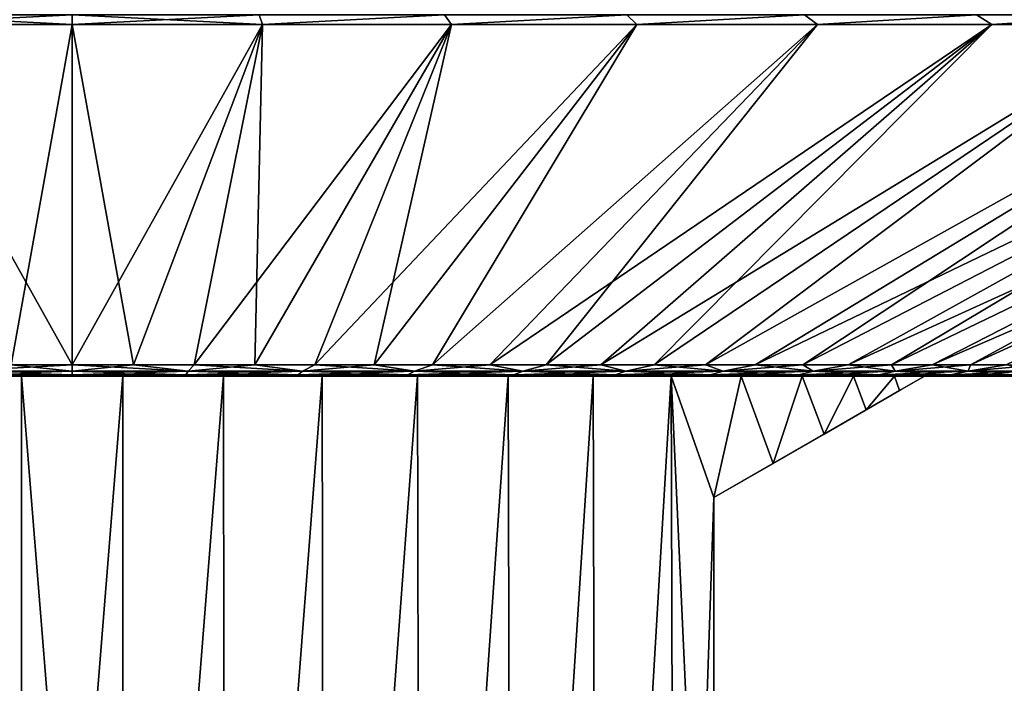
# Model space of a CAD drawing. Header units: metres. Extents: x -109 to 109, y -505 to 40.
# Tile 253 of 256: x 76 to 90, y 25 to 35. Entities that reach past the tile are written whole.
import ezdxf

# ---------------------------------------------------------------- set-up
doc = ezdxf.new("R2010")
doc.units = ezdxf.units.M
doc.layers.add('solid_K244224000C74', color=7, linetype='CONTINUOUS')

msp = doc.modelspace()

# ---------------------------------------------------------------- linework, layer by layer
at = {"layer": 'solid_K244224000C74'}
for points in [[(76.5, 34.652405, -30.858078), (76.5, 34.50507, -30.542118), (73.681992, 34.50507, -30.411837)], [(73.733902, 34.652405, -30.733852), (76.5, 34.652405, -30.858078), (73.681992, 34.50507, -30.411837)], [(73.733902, 34.652405, 30.733852), (73.682014, 34.50507, 30.411839), (76.5, 34.50507, 30.542118)], [(73.733902, 34.652405, 30.733852), (76.5, 34.50507, 30.542118), (76.5, 34.652405, 30.858078)], [(79.266098, 34.652405, -30.733852), (79.317986, 34.50507, -30.411839), (76.5, 34.50507, -30.542118)], [(76.5, 34.652405, -30.858078), (79.266098, 34.652405, -30.733852), (76.5, 34.50507, -30.542118)], [(76.5, 34.652405, 30.858078), (76.5, 34.50507, 30.542118), (79.318008, 34.50507, 30.411837)], [(79.266098, 34.652405, 30.733852), (76.5, 34.652405, 30.858078), (79.318008, 34.50507, 30.411837)], [(82.009926, 34.652405, 30.362175), (79.266098, 34.652405, 30.733852), (79.318008, 34.50507, 30.411837)], [(79.266098, 34.652405, -30.733852), (82.009926, 34.652405, -30.362175), (79.317986, 34.50507, -30.411839)], [(82.009926, 34.652405, -30.362175), (82.112007, 34.50507, -30.022099), (79.317986, 34.50507, -30.411839)], [(82.009926, 34.652405, 30.362175), (79.318008, 34.50507, 30.411837), (82.11203, 34.50507, 30.022093)], [(84.709389, 34.652405, 29.74604), (82.009926, 34.652405, 30.362175), (82.11203, 34.50507, 30.022093)], [(82.009926, 34.652405, -30.362175), (84.709389, 34.652405, -29.74604), (82.112007, 34.50507, -30.022099)], [(84.709389, 34.652405, -29.74604), (84.858177, 34.50507, -29.376213), (82.112007, 34.50507, -30.022099)], [(84.709389, 34.652405, 29.74604), (82.11203, 34.50507, 30.022093), (84.858192, 34.50507, 29.376207)], [(87.342751, 34.652405, 28.890408), (84.709389, 34.652405, 29.74604), (84.858192, 34.50507, 29.376207)], [(84.709389, 34.652405, -29.74604), (87.342751, 34.652405, -28.890408), (84.858177, 34.50507, -29.376213)], [(87.342751, 34.652405, -28.890408), (87.533035, 34.50507, -28.479696), (84.858177, 34.50507, -29.376213)], [(87.342751, 34.652405, 28.890408), (84.858192, 34.50507, 29.376207), (87.533051, 34.50507, 28.479691)], [(89.888817, 34.652405, 27.802168), (87.342751, 34.652405, 28.890408), (87.533051, 34.50507, 28.479691)], [(87.342751, 34.652405, -28.890408), (89.888817, 34.652405, -27.802168), (87.533035, 34.50507, -28.479696)], [(89.888817, 34.652405, -27.802168), (90.113747, 34.50507, -27.340206), (87.533035, 34.50507, -28.479696)], [(89.888817, 34.652405, 27.802168), (87.533051, 34.50507, 28.479691), (90.113762, 34.50507, 27.340199)], [(92.327087, 34.652405, 26.49008), (89.888817, 34.652405, 27.802168), (90.113762, 34.50507, 27.340199)], [(89.888817, 34.652405, -27.802168), (92.327087, 34.652405, -26.49008), (90.113747, 34.50507, -27.340206)], [(92.327087, 34.652405, -26.49008), (92.578308, 34.50507, -25.967463), (90.113747, 34.50507, -27.340206)], [(92.327087, 34.652405, 26.49008), (90.113762, 34.50507, 27.340199), (92.578323, 34.50507, 25.967451)], [(73.681992, 34.50507, -30.411837), (76.5, 34.50507, -30.542118), (75.595612, 29.468861, -16.68075)], [(73.682014, 34.50507, 30.411839), (75.595627, 29.468861, 16.68075), (76.5, 29.468861, 16.705248)], [(76.5, 34.50507, 30.542118), (73.682014, 34.50507, 30.411839), (76.5, 29.468861, 16.705248)], [(76.5, 34.50507, -30.542118), (76.5, 29.468861, -16.705248), (75.595612, 29.468861, -16.68075)], [(77.404388, 29.468861, 16.68075), (76.5, 34.50507, 30.542118), (76.5, 29.468861, 16.705248)], [(79.317986, 34.50507, -30.411839), (76.5, 29.468861, -16.705248), (76.5, 34.50507, -30.542118)], [(79.317986, 34.50507, -30.411839), (77.404373, 29.468861, -16.68075), (76.5, 29.468861, -16.705248)], [(79.318008, 34.50507, 30.411837), (76.5, 34.50507, 30.542118), (77.404388, 29.468861, 16.68075)], [(79.317986, 34.50507, -30.411839), (78.306114, 29.468861, -16.607327), (77.404373, 29.468861, -16.68075)], [(79.318008, 34.50507, 30.411837), (77.404388, 29.468861, 16.68075), (78.306129, 29.468861, 16.607325)], [(82.112007, 34.50507, -30.022099), (79.202568, 29.468861, -16.485189), (78.306114, 29.468861, -16.607327)], [(79.317986, 34.50507, -30.411839), (82.112007, 34.50507, -30.022099), (78.306114, 29.468861, -16.607327)], [(79.318008, 34.50507, 30.411837), (78.306129, 29.468861, 16.607325), (79.202591, 29.468861, 16.485186)], [(82.112007, 34.50507, -30.022099), (80.09111, 29.468861, -16.314695), (79.202568, 29.468861, -16.485189)], [(82.11203, 34.50507, 30.022093), (79.202591, 29.468861, 16.485186), (80.091125, 29.468861, 16.314692)], [(82.11203, 34.50507, 30.022093), (79.318008, 34.50507, 30.411837), (79.202591, 29.468861, 16.485186)], [(84.858177, 34.50507, -29.376213), (80.969116, 29.468861, -16.096346), (80.09111, 29.468861, -16.314695)], [(82.112007, 34.50507, -30.022099), (84.858177, 34.50507, -29.376213), (80.09111, 29.468861, -16.314695)], [(82.11203, 34.50507, 30.022093), (80.091125, 29.468861, 16.314692), (80.969124, 29.468861, 16.096342)], [(84.858177, 34.50507, -29.376213), (81.834015, 29.468861, -15.830782), (80.969116, 29.468861, -16.096346)], [(84.858192, 34.50507, 29.376207), (80.969124, 29.468861, 16.096342), (81.834023, 29.468861, 15.830779)], [(84.858192, 34.50507, 29.376207), (82.11203, 34.50507, 30.022093), (80.969124, 29.468861, 16.096342)], [(87.533035, 34.50507, -28.479696), (82.683258, 29.468861, -15.518783), (81.834015, 29.468861, -15.830782)], [(84.858177, 34.50507, -29.376213), (87.533035, 34.50507, -28.479696), (81.834015, 29.468861, -15.830782)], [(87.533051, 34.50507, 28.479691), (81.834023, 29.468861, 15.830779), (82.683266, 29.468861, 15.51878)], [(87.533051, 34.50507, 28.479691), (84.858192, 34.50507, 29.376207), (81.834023, 29.468861, 15.830779)], [(90.113747, 34.50507, -27.340206), (83.514374, 29.468861, -15.161264), (82.683258, 29.468861, -15.518783)], [(87.533035, 34.50507, -28.479696), (90.113747, 34.50507, -27.340206), (82.683258, 29.468861, -15.518783)], [(87.533051, 34.50507, 28.479691), (82.683266, 29.468861, 15.51878), (83.514374, 29.468861, 15.161262)], [(90.113747, 34.50507, -27.340206), (84.324905, 29.468861, -14.759276), (83.514374, 29.468861, -15.161264)], [(90.113762, 34.50507, 27.340199), (83.514374, 29.468861, 15.161262), (84.324905, 29.468861, 14.759273)], [(90.113762, 34.50507, 27.340199), (87.533051, 34.50507, 28.479691), (83.514374, 29.468861, 15.161262)], [(92.578308, 34.50507, -25.967463), (85.11248, 29.468861, -14.313998), (84.324905, 29.468861, -14.759276)], [(90.113747, 34.50507, -27.340206), (92.578308, 34.50507, -25.967463), (84.324905, 29.468861, -14.759276)], [(90.113762, 34.50507, 27.340199), (84.324905, 29.468861, 14.759273), (85.112488, 29.468861, 14.313993)], [(92.578308, 34.50507, -25.967463), (85.874794, 29.468861, -13.826736), (85.11248, 29.468861, -14.313998)], [(92.578323, 34.50507, 25.967451), (85.112488, 29.468861, 14.313993), (85.874802, 29.468861, 13.826731)], [(92.578323, 34.50507, 25.967451), (90.113762, 34.50507, 27.340199), (85.112488, 29.468861, 14.313993)], [(94.905693, 34.50507, -24.373167), (86.609604, 29.468861, -13.298919), (85.874794, 29.468861, -13.826736)], [(92.578308, 34.50507, -25.967463), (94.905693, 34.50507, -24.373167), (85.874794, 29.468861, -13.826736)], [(94.905708, 34.50507, 24.373158), (85.874802, 29.468861, 13.826731), (86.609612, 29.468861, 13.298912)], [(94.905708, 34.50507, 24.373158), (92.578323, 34.50507, 25.967451), (85.874802, 29.468861, 13.826731)], [(97.076057, 34.50507, -22.570927), (87.314766, 29.468861, -12.732095), (86.609604, 29.468861, -13.298919)], [(94.905693, 34.50507, -24.373167), (97.076057, 34.50507, -22.570927), (86.609604, 29.468861, -13.298919)], [(94.905708, 34.50507, 24.373158), (86.609612, 29.468861, 13.298912), (87.314774, 29.468861, 12.732088)], [(97.076057, 34.50507, -22.570927), (87.988205, 29.468861, -12.127924), (87.314766, 29.468861, -12.732095)], [(97.076073, 34.50507, 22.570915), (87.314774, 29.468861, 12.732088), (87.988213, 29.468861, 12.127917)], [(97.076073, 34.50507, 22.570915), (94.905708, 34.50507, 24.373158), (87.314774, 29.468861, 12.732088)], [(99.070869, 34.50507, -20.57612), (88.627945, 29.468861, -11.488181), (87.988205, 29.468861, -12.127924)], [(97.076057, 34.50507, -22.570927), (99.070869, 34.50507, -20.57612), (87.988205, 29.468861, -12.127924)], [(97.076073, 34.50507, 22.570915), (87.988213, 29.468861, 12.127917), (88.627953, 29.468861, 11.488174)], [(99.070869, 34.50507, -20.57612), (89.232117, 29.468861, -10.814741), (88.627945, 29.468861, -11.488181)], [(99.070885, 34.50507, 20.576107), (88.627953, 29.468861, 11.488174), (89.232117, 29.468861, 10.814734)], [(99.070885, 34.50507, 20.576107), (97.076073, 34.50507, 22.570915), (88.627953, 29.468861, 11.488174)], [(100.873116, 34.50507, -18.405771), (89.798935, 29.468861, -10.109578), (89.232117, 29.468861, -10.814741)], [(99.070869, 34.50507, -20.57612), (100.873116, 34.50507, -18.405771), (89.232117, 29.468861, -10.814741)], [(99.070885, 34.50507, 20.576107), (89.232117, 29.468861, 10.814734), (89.798943, 29.468861, 10.109571)], [(100.873116, 34.50507, -18.405771), (90.326752, 29.468861, -9.374763), (89.798935, 29.468861, -10.109578)], [(100.873123, 34.50507, 18.405756), (89.798943, 29.468861, 10.109571), (90.326759, 29.468861, 9.374755)], [(100.873123, 34.50507, 18.405756), (99.070885, 34.50507, 20.576107), (89.798943, 29.468861, 10.109571)], [(74.7864, 29.375549, 16.303827), (76.5, 29.375549, 16.393633), (75.595627, 29.468861, 16.68075)], [(74.7864, 29.375549, -16.303827), (75.595612, 29.468861, -16.68075), (76.5, 29.468861, -16.705248)], [(74.7864, 29.375549, -16.303827), (76.5, 29.468861, -16.705248), (76.5, 29.375549, -16.393633)], [(76.5, 29.375549, 16.393633), (76.5, 29.468861, 16.705248), (75.595627, 29.468861, 16.68075)], [(78.2136, 29.375549, 16.303827), (77.404388, 29.468861, 16.68075), (76.5, 29.468861, 16.705248)], [(78.2136, 29.375549, 16.303827), (76.5, 29.468861, 16.705248), (76.5, 29.375549, 16.393633)], [(76.5, 29.375549, -16.393633), (76.5, 29.468861, -16.705248), (77.404373, 29.468861, -16.68075)], [(76.5, 29.375549, -16.393633), (77.404373, 29.468861, -16.68075), (78.2136, 29.375549, -16.303827)], [(78.2136, 29.375549, -16.303827), (77.404373, 29.468861, -16.68075), (78.306114, 29.468861, -16.607327)], [(78.2136, 29.375549, 16.303827), (78.306129, 29.468861, 16.607325), (77.404388, 29.468861, 16.68075)], [(78.2136, 29.375549, -16.303827), (78.306114, 29.468861, -16.607327), (79.202568, 29.468861, -16.485189)], [(78.2136, 29.375549, -16.303827), (79.202568, 29.468861, -16.485189), (79.908424, 29.375549, -16.035393)], [(79.908424, 29.375549, 16.035393), (78.306129, 29.468861, 16.607325), (78.2136, 29.375549, 16.303827)], [(79.908424, 29.375549, 16.035393), (79.202591, 29.468861, 16.485186), (78.306129, 29.468861, 16.607325)], [(79.908424, 29.375549, -16.035393), (79.202568, 29.468861, -16.485189), (80.09111, 29.468861, -16.314695)], [(79.908424, 29.375549, 16.035393), (80.091125, 29.468861, 16.314692), (79.202591, 29.468861, 16.485186)], [(79.908424, 29.375549, -16.035393), (80.09111, 29.468861, -16.314695), (80.969116, 29.468861, -16.096346)], [(79.908424, 29.375549, -16.035393), (80.969116, 29.468861, -16.096346), (81.56591, 29.375549, -15.591272)], [(81.56591, 29.375549, 15.591272), (80.091125, 29.468861, 16.314692), (79.908424, 29.375549, 16.035393)], [(81.56591, 29.375549, 15.591272), (80.969124, 29.468861, 16.096342), (80.091125, 29.468861, 16.314692)], [(81.56591, 29.375549, -15.591272), (80.969116, 29.468861, -16.096346), (81.834015, 29.468861, -15.830782)], [(81.56591, 29.375549, 15.591272), (81.834023, 29.468861, 15.830779), (80.969124, 29.468861, 16.096342)], [(81.56591, 29.375549, -15.591272), (81.834015, 29.468861, -15.830782), (82.683258, 29.468861, -15.518783)], [(81.56591, 29.375549, -15.591272), (82.683258, 29.468861, -15.518783), (83.167892, 29.375549, -14.97633)], [(83.167892, 29.375549, 14.97633), (81.834023, 29.468861, 15.830779), (81.56591, 29.375549, 15.591272)], [(83.167892, 29.375549, 14.97633), (82.683266, 29.468861, 15.51878), (81.834023, 29.468861, 15.830779)], [(83.167892, 29.375549, -14.97633), (82.683258, 29.468861, -15.518783), (83.514374, 29.468861, -15.161264)], [(83.167892, 29.375549, 14.97633), (83.514374, 29.468861, 15.161262), (82.683266, 29.468861, 15.51878)], [(83.167892, 29.375549, -14.97633), (83.514374, 29.468861, -15.161264), (84.324905, 29.468861, -14.759276)], [(83.167892, 29.375549, -14.97633), (84.324905, 29.468861, -14.759276), (84.696815, 29.375549, -14.197304)], [(84.696815, 29.375549, 14.197304), (83.514374, 29.468861, 15.161262), (83.167892, 29.375549, 14.97633)], [(84.696815, 29.375549, 14.197304), (84.324905, 29.468861, 14.759273), (83.514374, 29.468861, 15.161262)], [(84.696815, 29.375549, -14.197304), (84.324905, 29.468861, -14.759276), (85.11248, 29.468861, -14.313998)], [(84.696815, 29.375549, 14.197304), (85.112488, 29.468861, 14.313993), (84.324905, 29.468861, 14.759273)], [(84.696815, 29.375549, -14.197304), (85.11248, 29.468861, -14.313998), (85.874794, 29.468861, -13.826736)], [(84.696815, 29.375549, -14.197304), (85.874794, 29.468861, -13.826736), (86.135933, 29.375549, -13.262729)], [(86.135933, 29.375549, 13.262729), (85.112488, 29.468861, 14.313993), (84.696815, 29.375549, 14.197304)], [(86.135933, 29.375549, 13.262729), (85.874802, 29.468861, 13.826731), (85.112488, 29.468861, 14.313993)], [(86.135933, 29.375549, -13.262729), (85.874794, 29.468861, -13.826736), (86.609604, 29.468861, -13.298919)], [(86.135933, 29.375549, 13.262729), (86.609612, 29.468861, 13.298912), (85.874802, 29.468861, 13.826731)], [(86.135933, 29.375549, -13.262729), (86.609604, 29.468861, -13.298919), (87.314766, 29.468861, -12.732095)], [(86.135933, 29.375549, -13.262729), (87.314766, 29.468861, -12.732095), (87.469482, 29.375549, -12.182844)], [(87.469482, 29.375549, 12.182844), (86.609612, 29.468861, 13.298912), (86.135933, 29.375549, 13.262729)], [(87.469482, 29.375549, 12.182844), (87.314774, 29.468861, 12.732088), (86.609612, 29.468861, 13.298912)], [(87.469482, 29.375549, -12.182844), (87.314766, 29.468861, -12.732095), (87.988205, 29.468861, -12.127924)], [(87.469482, 29.375549, 12.182844), (87.988213, 29.468861, 12.127917), (87.314774, 29.468861, 12.732088)], [(87.469482, 29.375549, -12.182844), (87.988205, 29.468861, -12.127924), (88.627945, 29.468861, -11.488181)], [(87.469482, 29.375549, -12.182844), (88.627945, 29.468861, -11.488181), (88.682846, 29.375549, -10.969482)], [(88.682846, 29.375549, 10.969482), (87.988213, 29.468861, 12.127917), (87.469482, 29.375549, 12.182844)], [(88.682846, 29.375549, 10.969482), (88.627953, 29.468861, 11.488174), (87.988213, 29.468861, 12.127917)], [(88.682846, 29.375549, -10.969482), (88.627945, 29.468861, -11.488181), (89.232117, 29.468861, -10.814741)], [(88.682846, 29.375549, 10.969482), (89.232117, 29.468861, 10.814734), (88.627953, 29.468861, 11.488174)], [(88.682846, 29.375549, -10.969482), (89.232117, 29.468861, -10.814741), (89.798935, 29.468861, -10.109578)], [(88.682846, 29.375549, -10.969482), (89.798935, 29.468861, -10.109578), (89.762726, 29.375549, -9.635936)], [(89.762726, 29.375549, 9.635936), (89.232117, 29.468861, 10.814734), (88.682846, 29.375549, 10.969482)], [(89.762726, 29.375549, 9.635936), (89.798943, 29.468861, 10.109571), (89.232117, 29.468861, 10.814734)], [(89.762726, 29.375549, -9.635936), (89.798935, 29.468861, -10.109578), (90.326752, 29.468861, -9.374763)], [(89.762726, 29.375549, -9.635936), (90.326752, 29.468861, -9.374763), (90.814018, 29.468861, -8.612449)], [(89.762726, 29.375549, -9.635936), (90.814018, 29.468861, -8.612449), (90.697304, 29.375549, -8.196816)], [(89.762726, 29.375549, 9.635936), (90.326759, 29.468861, 9.374755), (89.798943, 29.468861, 10.109571)], [(90.697304, 29.375549, 8.196816), (90.326759, 29.468861, 9.374755), (89.762726, 29.375549, 9.635936)], [(74.7864, 29.375549, 16.303827), (76.5, 29.318933, 16.072653), (76.5, 29.375549, 16.393633)], [(74.7864, 29.375549, 16.303827), (74.819954, 29.318933, 15.984605), (76.5, 29.318933, 16.072653)], [(74.7864, 29.375549, -16.303827), (76.5, 29.375549, -16.393633), (74.819954, 29.318933, -15.984605)], [(76.5, 29.318933, -16.072653), (76.5, 29.299999, -15.747592), (74.80381, 29.299999, -15.655933)], [(74.819954, 29.318933, -15.984605), (76.5, 29.318933, -16.072653), (74.80381, 29.299999, -15.655933)], [(74.819954, 29.318933, 15.984605), (74.803886, 29.299999, 15.655941), (76.5, 29.299999, 15.747592)], [(74.819954, 29.318933, -15.984605), (76.5, 29.375549, -16.393633), (76.5, 29.318933, -16.072653)], [(74.819954, 29.318933, 15.984605), (76.5, 29.299999, 15.747592), (76.5, 29.318933, 16.072653)], [(76.5, 29.375549, 16.393633), (76.5, 29.318933, 16.072653), (78.180046, 29.318933, 15.984605)], [(78.2136, 29.375549, 16.303827), (76.5, 29.375549, 16.393633), (78.180046, 29.318933, 15.984605)], [(78.2136, 29.375549, -16.303827), (78.180046, 29.318933, -15.984605), (76.5, 29.318933, -16.072653)], [(76.5, 29.375549, -16.393633), (78.2136, 29.375549, -16.303827), (76.5, 29.318933, -16.072653)], [(76.5, 29.318933, 16.072653), (76.5, 29.299999, 15.747592), (78.19619, 29.299999, 15.655933)], [(78.180046, 29.318933, 15.984605), (76.5, 29.318933, 16.072653), (78.19619, 29.299999, 15.655933)], [(78.180046, 29.318933, -15.984605), (78.196114, 29.299999, -15.655941), (76.5, 29.299999, -15.747592)], [(76.5, 29.318933, -16.072653), (78.180046, 29.318933, -15.984605), (76.5, 29.299999, -15.747592)], [(78.2136, 29.375549, 16.303827), (78.180046, 29.318933, 15.984605), (79.84169, 29.318933, 15.721427)], [(79.908424, 29.375549, -16.035393), (79.84169, 29.318933, -15.721427), (78.180046, 29.318933, -15.984605)], [(78.2136, 29.375549, -16.303827), (79.908424, 29.375549, -16.035393), (78.180046, 29.318933, -15.984605)], [(79.84169, 29.318933, 15.721427), (78.180046, 29.318933, 15.984605), (78.19619, 29.299999, 15.655933)], [(78.180046, 29.318933, -15.984605), (79.84169, 29.318933, -15.721427), (78.196114, 29.299999, -15.655941)], [(79.84169, 29.318933, -15.721427), (79.87957, 29.299999, -15.380626), (78.196114, 29.299999, -15.655941)], [(79.84169, 29.318933, 15.721427), (78.19619, 29.299999, 15.655933), (79.879669, 29.299999, 15.380605)], [(79.908424, 29.375549, 16.035393), (78.2136, 29.375549, 16.303827), (79.84169, 29.318933, 15.721427)], [(79.908424, 29.375549, 16.035393), (79.84169, 29.318933, 15.721427), (81.466721, 29.318933, 15.286001)], [(81.56591, 29.375549, -15.591272), (81.466721, 29.318933, -15.286001), (79.84169, 29.318933, -15.721427)], [(79.908424, 29.375549, -16.035393), (81.56591, 29.375549, -15.591272), (79.84169, 29.318933, -15.721427)], [(81.466721, 29.318933, 15.286001), (79.84169, 29.318933, 15.721427), (79.879669, 29.299999, 15.380605)], [(79.84169, 29.318933, -15.721427), (81.466721, 29.318933, -15.286001), (79.87957, 29.299999, -15.380626)], [(81.466721, 29.318933, -15.286001), (81.524178, 29.299999, -14.9246), (79.87957, 29.299999, -15.380626)], [(81.466721, 29.318933, 15.286001), (79.879669, 29.299999, 15.380605), (81.524261, 29.299999, 14.924571)], [(81.56591, 29.375549, 15.591272), (79.908424, 29.375549, 16.035393), (81.466721, 29.318933, 15.286001)], [(81.56591, 29.375549, 15.591272), (81.466721, 29.318933, 15.286001), (83.037338, 29.318933, 14.683099)], [(83.167892, 29.375549, -14.97633), (83.037338, 29.318933, -14.683099), (81.466721, 29.318933, -15.286001)], [(81.56591, 29.375549, -15.591272), (83.167892, 29.375549, -14.97633), (81.466721, 29.318933, -15.286001)], [(83.037338, 29.318933, 14.683099), (81.466721, 29.318933, 15.286001), (81.524261, 29.299999, 14.924571)], [(81.466721, 29.318933, -15.286001), (83.037338, 29.318933, -14.683099), (81.524178, 29.299999, -14.9246)], [(83.037338, 29.318933, -14.683099), (83.108353, 29.299999, -14.293922), (81.524178, 29.299999, -14.9246)], [(83.037338, 29.318933, 14.683099), (81.524261, 29.299999, 14.924571), (83.108437, 29.299999, 14.293883)], [(83.167892, 29.375549, 14.97633), (81.56591, 29.375549, 15.591272), (83.037338, 29.318933, 14.683099)], [(83.167892, 29.375549, 14.97633), (83.037338, 29.318933, 14.683099), (84.536324, 29.318933, 13.919326)], [(84.696815, 29.375549, -14.197304), (84.536324, 29.318933, -13.919326), (83.037338, 29.318933, -14.683099)], [(83.167892, 29.375549, -14.97633), (84.696815, 29.375549, -14.197304), (83.037338, 29.318933, -14.683099)], [(84.536324, 29.318933, 13.919326), (83.037338, 29.318933, 14.683099), (83.108437, 29.299999, 14.293883)], [(83.037338, 29.318933, -14.683099), (84.536324, 29.318933, -13.919326), (83.108353, 29.299999, -14.293922)], [(84.536324, 29.318933, -13.919326), (84.615143, 29.299999, -13.495594), (83.108353, 29.299999, -14.293922)], [(84.536324, 29.318933, 13.919326), (83.108437, 29.299999, 14.293883), (84.615234, 29.299999, 13.495543)], [(84.696815, 29.375549, 14.197304), (83.167892, 29.375549, 14.97633), (84.536324, 29.318933, 13.919326)], [(84.696815, 29.375549, 14.197304), (84.536324, 29.318933, 13.919326), (85.947266, 29.318933, 13.003049)], [(86.135933, 29.375549, -13.262729), (85.947266, 29.318933, -13.003049), (84.536324, 29.318933, -13.919326)], [(84.696815, 29.375549, -14.197304), (86.135933, 29.375549, -13.262729), (84.536324, 29.318933, -13.919326)], [(85.947266, 29.318933, 13.003049), (84.536324, 29.318933, 13.919326), (84.615234, 29.299999, 13.495543)], [(84.536324, 29.318933, -13.919326), (85.947266, 29.318933, -13.003049), (84.615143, 29.299999, -13.495594)], [(85.947266, 29.318933, -13.003049), (86.027046, 29.299999, -12.538809), (84.615143, 29.299999, -13.495594)], [(85.947266, 29.318933, 13.003049), (84.615234, 29.299999, 13.495543), (86.027122, 29.299999, 12.538749)], [(86.135933, 29.375549, 13.262729), (84.696815, 29.375549, 14.197304), (85.947266, 29.318933, 13.003049)], [(86.135933, 29.375549, 13.262729), (85.947266, 29.318933, 13.003049), (87.254707, 29.318933, 11.944308)], [(87.469482, 29.375549, -12.182844), (87.254707, 29.318933, -11.944308), (85.947266, 29.318933, -13.003049)], [(86.135933, 29.375549, -13.262729), (87.469482, 29.375549, -12.182844), (85.947266, 29.318933, -13.003049)], [(87.254707, 29.318933, 11.944308), (85.947266, 29.318933, 13.003049), (86.027122, 29.299999, 12.538749)], [(85.947266, 29.318933, -13.003049), (87.254707, 29.318933, -11.944308), (86.027046, 29.299999, -12.538809)], [(87.254707, 29.318933, -11.944308), (87.327232, 29.299999, -11.434905), (86.027046, 29.299999, -12.538809)], [(87.254707, 29.318933, 11.944308), (86.027122, 29.299999, 12.538749), (87.327301, 29.299999, 11.434838)], [(87.469482, 29.375549, 12.182844), (86.135933, 29.375549, 13.262729), (87.254707, 29.318933, 11.944308)], [(87.469482, 29.375549, 12.182844), (87.254707, 29.318933, 11.944308), (88.444305, 29.318933, 10.754704)], [(88.682846, 29.375549, -10.969482), (88.444305, 29.318933, -10.754704), (87.254707, 29.318933, -11.944308)], [(87.469482, 29.375549, -12.182844), (88.682846, 29.375549, -10.969482), (87.254707, 29.318933, -11.944308)], [(88.444305, 29.318933, 10.754704), (87.254707, 29.318933, 11.944308), (87.327301, 29.299999, 11.434838)], [(87.254707, 29.318933, -11.944308), (88.444305, 29.318933, -10.754704), (87.327232, 29.299999, -11.434905)], [(88.444305, 29.318933, -10.754704), (88.500481, 29.299999, -10.196787), (87.327232, 29.299999, -11.434905)], [(88.444305, 29.318933, 10.754704), (87.327301, 29.299999, 11.434838), (88.500542, 29.299999, 10.196712)], [(88.682846, 29.375549, 10.969482), (87.469482, 29.375549, 12.182844), (88.444305, 29.318933, 10.754704)], [(88.682846, 29.375549, 10.969482), (88.444305, 29.318933, 10.754704), (89.503052, 29.318933, 9.447268)], [(89.762726, 29.375549, -9.635936), (89.503052, 29.318933, -9.447268), (88.444305, 29.318933, -10.754704)], [(88.682846, 29.375549, -10.969482), (89.762726, 29.375549, -9.635936), (88.444305, 29.318933, -10.754704)], [(89.503052, 29.318933, 9.447268), (88.444305, 29.318933, 10.754704), (88.500542, 29.299999, 10.196712)], [(88.444305, 29.318933, -10.754704), (89.503052, 29.318933, -9.447268), (88.500481, 29.299999, -10.196787)], [(89.503052, 29.318933, -9.447268), (89.532883, 29.299999, -8.839147), (88.500481, 29.299999, -10.196787)], [(89.503052, 29.318933, 9.447268), (88.500542, 29.299999, 10.196712), (89.532936, 29.299999, 8.839066)], [(89.762726, 29.375549, 9.635936), (88.682846, 29.375549, 10.969482), (89.503052, 29.318933, 9.447268)], [(89.762726, 29.375549, 9.635936), (89.503052, 29.318933, 9.447268), (90.419327, 29.318933, 8.036326)], [(90.697304, 29.375549, -8.196816), (90.419327, 29.318933, -8.036326), (89.503052, 29.318933, -9.447268)], [(89.762726, 29.375549, -9.635936), (90.697304, 29.375549, -8.196816), (89.503052, 29.318933, -9.447268)], [(90.419327, 29.318933, 8.036326), (89.503052, 29.318933, 9.447268), (89.532936, 29.299999, 8.839066)], [(89.503052, 29.318933, -9.447268), (90.419327, 29.318933, -8.036326), (89.532883, 29.299999, -8.839147)], [(90.419327, 29.318933, -8.036326), (90.412231, 29.299999, -7.378106), (89.532883, 29.299999, -8.839147)], [(90.419327, 29.318933, 8.036326), (89.532936, 29.299999, 8.839066), (90.412277, 29.299999, 7.378019)], [(90.697304, 29.375549, 8.196816), (89.762726, 29.375549, 9.635936), (90.419327, 29.318933, 8.036326)], [(74.259789, 29.299999, 12.805516), (74.242577, 10.5, 12.802502), (75.744118, 10.5, 12.978006)], [(74.259789, 29.299999, -12.805516), (75.744118, 10.5, -12.978006), (74.242577, 10.5, -12.802502)], [(75.749893, 29.299999, 12.978319), (74.259789, 29.299999, 12.805516), (75.744118, 10.5, 12.978006)], [(74.803886, 29.299999, 15.655941), (74.259789, 29.299999, 12.805516), (75.749893, 29.299999, 12.978319)], [(74.259789, 29.299999, -12.805516), (75.749893, 29.299999, -12.978319), (75.744118, 10.5, -12.978006)], [(74.80381, 29.299999, -15.655933), (75.749893, 29.299999, -12.978319), (74.259789, 29.299999, -12.805516)], [(74.80381, 29.299999, -15.655933), (76.5, 29.299999, -15.747592), (75.749893, 29.299999, -12.978319)], [(74.803886, 29.299999, 15.655941), (75.749893, 29.299999, 12.978319), (76.5, 29.299999, 15.747592)], [(75.749893, 29.299999, 12.978319), (75.744118, 10.5, 12.978006), (77.255882, 10.5, 12.978006)], [(77.250107, 29.299999, -12.978319), (77.255882, 10.5, -12.978006), (75.744118, 10.5, -12.978006)], [(75.749893, 29.299999, -12.978319), (77.250107, 29.299999, -12.978319), (75.744118, 10.5, -12.978006)], [(77.250107, 29.299999, 12.978319), (75.749893, 29.299999, 12.978319), (77.255882, 10.5, 12.978006)], [(76.5, 29.299999, 15.747592), (75.749893, 29.299999, 12.978319), (77.250107, 29.299999, 12.978319)], [(76.5, 29.299999, -15.747592), (77.250107, 29.299999, -12.978319), (75.749893, 29.299999, -12.978319)], [(78.19619, 29.299999, 15.655933), (76.5, 29.299999, 15.747592), (77.250107, 29.299999, 12.978319)], [(76.5, 29.299999, -15.747592), (78.196114, 29.299999, -15.655941), (77.250107, 29.299999, -12.978319)], [(78.740211, 29.299999, 12.805516), (77.250107, 29.299999, 12.978319), (77.255882, 10.5, 12.978006)], [(78.19619, 29.299999, 15.655933), (77.250107, 29.299999, 12.978319), (78.740211, 29.299999, 12.805516)], [(77.250107, 29.299999, -12.978319), (78.740211, 29.299999, -12.805516), (77.255882, 10.5, -12.978006)], [(78.196114, 29.299999, -15.655941), (78.740211, 29.299999, -12.805516), (77.250107, 29.299999, -12.978319)], [(78.740211, 29.299999, 12.805516), (77.255882, 10.5, 12.978006), (78.757423, 10.5, 12.802502)], [(78.740211, 29.299999, -12.805516), (78.757423, 10.5, -12.802502), (77.255882, 10.5, -12.978006)], [(78.196114, 29.299999, -15.655941), (79.87957, 29.299999, -15.380626), (78.740211, 29.299999, -12.805516)], [(79.879669, 29.299999, 15.380605), (78.19619, 29.299999, 15.655933), (78.740211, 29.299999, 12.805516)], [(80.20018, 29.299999, 12.462288), (78.740211, 29.299999, 12.805516), (78.757423, 10.5, 12.802502)], [(79.879669, 29.299999, 15.380605), (78.740211, 29.299999, 12.805516), (80.20018, 29.299999, 12.462288)], [(78.740211, 29.299999, -12.805516), (80.20018, 29.299999, -12.462288), (78.757423, 10.5, -12.802502)], [(79.87957, 29.299999, -15.380626), (80.20018, 29.299999, -12.462288), (78.740211, 29.299999, -12.805516)], [(80.20018, 29.299999, 12.462288), (78.757423, 10.5, 12.802502), (80.228439, 10.5, 12.453865)], [(80.20018, 29.299999, -12.462288), (80.228439, 10.5, -12.453865), (78.757423, 10.5, -12.802502)], [(79.87957, 29.299999, -15.380626), (81.524178, 29.299999, -14.9246), (80.20018, 29.299999, -12.462288)], [(81.524261, 29.299999, 14.924571), (79.879669, 29.299999, 15.380605), (80.20018, 29.299999, 12.462288)], [(81.611031, 29.299999, 11.953115), (80.20018, 29.299999, 12.462288), (80.228439, 10.5, 12.453865)], [(81.524261, 29.299999, 14.924571), (80.20018, 29.299999, 12.462288), (81.611031, 29.299999, 11.953115)], [(80.20018, 29.299999, -12.462288), (81.611031, 29.299999, -11.953115), (80.228439, 10.5, -12.453865)], [(81.524178, 29.299999, -14.9246), (81.611031, 29.299999, -11.953115), (80.20018, 29.299999, -12.462288)], [(81.611031, 29.299999, 11.953115), (80.228439, 10.5, 12.453865), (81.649033, 10.5, 11.936812)], [(81.611031, 29.299999, -11.953115), (81.649033, 10.5, -11.936812), (80.228439, 10.5, -12.453865)], [(81.524178, 29.299999, -14.9246), (83.108353, 29.299999, -14.293922), (81.611031, 29.299999, -11.953115)], [(81.524261, 29.299999, 14.924571), (81.611031, 29.299999, 11.953115), (82.954056, 29.299999, 11.284701)], [(83.108437, 29.299999, 14.293883), (81.524261, 29.299999, 14.924571), (82.954056, 29.299999, 11.284701)], [(82.954056, 29.299999, 11.284701), (81.611031, 29.299999, 11.953115), (81.649033, 10.5, 11.936812)], [(81.611031, 29.299999, -11.953115), (82.954056, 29.299999, -11.284701), (81.649033, 10.5, -11.936812)], [(83.108353, 29.299999, -14.293922), (82.954056, 29.299999, -11.284701), (81.611031, 29.299999, -11.953115)], [(82.954056, 29.299999, 11.284701), (81.649033, 10.5, 11.936812), (82.999992, 10.5, 11.258335)], [(82.954056, 29.299999, -11.284701), (82.999992, 10.5, -11.258335), (81.649033, 10.5, -11.936812)], [(84.211166, 29.299999, 10.466015), (82.954056, 29.299999, 11.284701), (82.999992, 10.5, 11.258335)], [(83.108437, 29.299999, 14.293883), (82.954056, 29.299999, 11.284701), (84.211166, 29.299999, 10.466015)], [(82.954056, 29.299999, -11.284701), (84.211166, 29.299999, -10.466015), (82.999992, 10.5, -11.258335)], [(83.108353, 29.299999, -14.293922), (84.211166, 29.299999, -10.466015), (82.954056, 29.299999, -11.284701)], [(84.211166, 29.299999, 10.466015), (82.999992, 10.5, 11.258335), (84.263054, 10.5, 10.427608)], [(84.211166, 29.299999, -10.466015), (84.263054, 10.5, -10.427608), (82.999992, 10.5, -11.258335)], [(83.108353, 29.299999, -14.293922), (84.615143, 29.299999, -13.495594), (84.211166, 29.299999, -10.466015)], [(84.615234, 29.299999, 13.495543), (83.108437, 29.299999, 14.293883), (84.211166, 29.299999, 10.466015)], [(85.36544, 29.299999, 9.508097), (84.211166, 29.299999, 10.466015), (84.263054, 10.5, 10.427608)], [(84.615234, 29.299999, 13.495543), (84.211166, 29.299999, 10.466015), (85.36544, 29.299999, 9.508097)], [(84.211166, 29.299999, -10.466015), (85.36544, 29.299999, -9.508097), (84.263054, 10.5, -10.427608)], [(84.615143, 29.299999, -13.495594), (85.36544, 29.299999, -9.508097), (84.211166, 29.299999, -10.466015)], [(85.36544, 29.299999, 9.508097), (84.263054, 10.5, 10.427608), (85.421127, 10.5, 9.455868)], [(85.36544, 29.299999, -9.508097), (85.421127, 10.5, -9.455868), (84.263054, 10.5, -10.427608)], [(84.615143, 29.299999, -13.495594), (86.027046, 29.299999, -12.538809), (85.36544, 29.299999, -9.508097)], [(86.027122, 29.299999, 12.538749), (84.615234, 29.299999, 13.495543), (85.36544, 29.299999, 9.508097)], [(85.36544, 29.299999, 9.508097), (86, 15.5, 8.87412), (86, 27.5, 8.87412)], [(86.40152, 29.299999, 8.423766), (85.36544, 29.299999, 9.508097), (86, 27.5, 8.87412)], [(85.36544, 29.299999, 9.508097), (85.421127, 10.5, 9.455868), (86, 15.5, 8.87412)], [(86.027122, 29.299999, 12.538749), (85.36544, 29.299999, 9.508097), (86.40152, 29.299999, 8.423766)], [(85.36544, 29.299999, -9.508097), (86, 27.5, -8.87412), (85.421127, 10.5, -9.455868)], [(85.36544, 29.299999, -9.508097), (86.40152, 29.299999, -8.423766), (86, 27.5, -8.87412)], [(86.027046, 29.299999, -12.538809), (86.40152, 29.299999, -8.423766), (85.36544, 29.299999, -9.508097)], [(86, 27.5, -8.87412), (89.117691, 29.299999, 3.129515), (88.747932, 29.086521, 4.357506)], [(89.117691, 29.299999, -3.129515), (89.117691, 29.299999, 3.129515), (86, 27.5, -8.87412)], [(86.40152, 29.299999, 8.423766), (86, 27.5, 8.87412), (86.87838, 28.007133, 7.828784)], [(86.40152, 29.299999, -8.423766), (86.87838, 28.007133, -7.828784), (86, 27.5, -8.87412)], [(89.117691, 29.299999, -3.129515), (86, 27.5, -8.87412), (88.747932, 29.086521, -4.357506)], [(86.027046, 29.299999, -12.538809), (87.327232, 29.299999, -11.434905), (86.40152, 29.299999, -8.423766)], [(86.027122, 29.299999, 12.538749), (86.40152, 29.299999, 8.423766), (87.305969, 29.299999, 7.227065)], [(87.327301, 29.299999, 11.434838), (86.027122, 29.299999, 12.538749), (87.305969, 29.299999, 7.227065)], [(87.305969, 29.299999, 7.227065), (86.40152, 29.299999, 8.423766), (86.87838, 28.007133, 7.828784)], [(86.40152, 29.299999, -8.423766), (87.305969, 29.299999, -7.227065), (86.87838, 28.007133, -7.828784)], [(87.327232, 29.299999, -11.434905), (87.305969, 29.299999, -7.227065), (86.40152, 29.299999, -8.423766)], [(87.305969, 29.299999, 7.227065), (86.87838, 28.007133, 7.828784), (87.629219, 28.440628, 6.718591)], [(87.305969, 29.299999, -7.227065), (87.629219, 28.440628, -6.718591), (86.87838, 28.007133, -7.828784)], [(88.066635, 29.299999, 5.934005), (87.305969, 29.299999, 7.227065), (87.629219, 28.440628, 6.718591)], [(87.327301, 29.299999, 11.434838), (87.305969, 29.299999, 7.227065), (88.066635, 29.299999, 5.934005)], [(87.305969, 29.299999, -7.227065), (88.066635, 29.299999, -5.934005), (87.629219, 28.440628, -6.718591)], [(87.327232, 29.299999, -11.434905), (88.066635, 29.299999, -5.934005), (87.305969, 29.299999, -7.227065)], [(87.327232, 29.299999, -11.434905), (88.500481, 29.299999, -10.196787), (88.066635, 29.299999, -5.934005)], [(88.500542, 29.299999, 10.196712), (87.327301, 29.299999, 11.434838), (88.066635, 29.299999, 5.934005)], [(88.066635, 29.299999, 5.934005), (87.629219, 28.440628, 6.718591), (88.252296, 28.800364, 5.557381)], [(88.066635, 29.299999, -5.934005), (88.252296, 28.800364, -5.557381), (87.629219, 28.440628, -6.718591)], [(88.673248, 29.299999, 4.561992), (88.066635, 29.299999, 5.934005), (88.252296, 28.800364, 5.557381)], [(88.500542, 29.299999, 10.196712), (88.066635, 29.299999, 5.934005), (88.673248, 29.299999, 4.561992)], [(88.066635, 29.299999, -5.934005), (88.673248, 29.299999, -4.561992), (88.252296, 28.800364, -5.557381)], [(88.500481, 29.299999, -10.196787), (88.673248, 29.299999, -4.561992), (88.066635, 29.299999, -5.934005)], [(88.673248, 29.299999, 4.561992), (88.252296, 28.800364, 5.557381), (88.747932, 29.086521, 4.357506)], [(88.673248, 29.299999, -4.561992), (88.747932, 29.086521, -4.357506), (88.252296, 28.800364, -5.557381)], [(88.500481, 29.299999, -10.196787), (89.532883, 29.299999, -8.839147), (88.673248, 29.299999, -4.561992)], [(88.500542, 29.299999, 10.196712), (88.673248, 29.299999, 4.561992), (89.117691, 29.299999, 3.129515)], [(89.532936, 29.299999, 8.839066), (88.500542, 29.299999, 10.196712), (89.117691, 29.299999, 3.129515)], [(88.673248, 29.299999, 4.561992), (88.747932, 29.086521, 4.357506), (89.117691, 29.299999, 3.129515)], [(88.673248, 29.299999, -4.561992), (89.117691, 29.299999, -3.129515), (88.747932, 29.086521, -4.357506)], [(89.532883, 29.299999, -8.839147), (89.117691, 29.299999, -3.129515), (88.673248, 29.299999, -4.561992)], [(89.532883, 29.299999, -8.839147), (89.117691, 29.299999, 3.129515), (89.117691, 29.299999, -3.129515)], [(89.532883, 29.299999, -8.839147), (89.532936, 29.299999, 8.839066), (89.117691, 29.299999, 3.129515)], [(89.532883, 29.299999, -8.839147), (90.412231, 29.299999, -7.378106), (89.532936, 29.299999, 8.839066)], [(90.412231, 29.299999, -7.378106), (90.412277, 29.299999, 7.378019), (89.532936, 29.299999, 8.839066)], [(86, 27.5, -8.87412), (88.747932, 29.086521, 4.357506), (88.252296, 28.800364, 5.557381)], [(88.747932, 29.086521, -4.357506), (86, 27.5, -8.87412), (88.252296, 28.800364, -5.557381)], [(86, 27.5, -8.87412), (88.252296, 28.800364, 5.557381), (87.629219, 28.440628, 6.718591)], [(88.252296, 28.800364, -5.557381), (86, 27.5, -8.87412), (87.629219, 28.440628, -6.718591)], [(86, 27.5, -8.87412), (87.629219, 28.440628, 6.718591), (86.87838, 28.007133, 7.828784)], [(87.629219, 28.440628, -6.718591), (86, 27.5, -8.87412), (86.87838, 28.007133, -7.828784)], [(86, 27.5, -8.87412), (86.87838, 28.007133, 7.828784), (86, 27.5, 8.87412)], [(86, 27.5, -8.87412), (86, 15.5, -8.87412), (85.421127, 10.5, -9.455868)], [(86, 15.5, -8.87412), (86, 27.5, 8.87412), (86, 15.5, 8.87412)], [(86, 27.5, -8.87412), (86, 27.5, 8.87412), (86, 15.5, -8.87412)]]:
    msp.add_3dface(points, dxfattribs=at)

doc.saveas('drawing.dxf')
